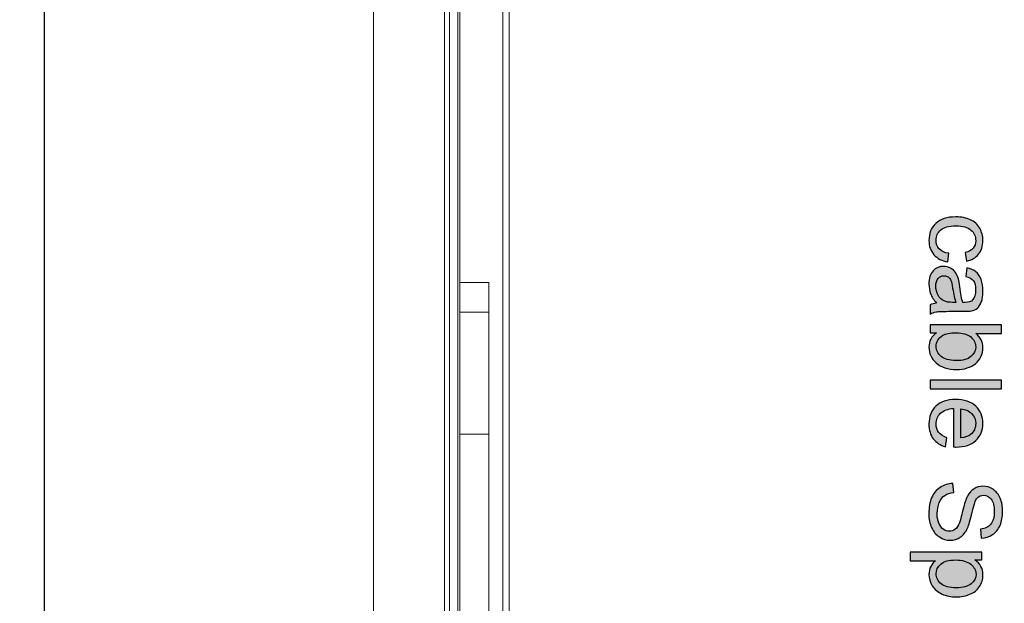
# Model space of a CAD drawing. Header units: millimetres. Extents: x -296 to 295, y -209 to 209.
# Tile 55 of 123: x -27 to 41, y 33 to 74. Entities that reach past the tile are written whole.
import ezdxf
from ezdxf.lldxf.tags import DXFTag

# ---------------------------------------------------------------- set-up
doc = ezdxf.new("R2010")
doc.units = ezdxf.units.MM
doc.header["$MEASUREMENT"] = 0
doc.layers.add('layer 1', color=7, linetype='Continuous')
tags = doc.linetypes.add('New Line1', pattern=[1.5, 1, -0.5]).pattern_tags.tags
tags[6:7] = [DXFTag(74, 4), DXFTag(75, 0), DXFTag(340, '0'), DXFTag(46, 1.0), DXFTag(50, 0.0), DXFTag(44, 0.0), DXFTag(45, 0.0)]
tags[4:5] = [DXFTag(74, 4), DXFTag(75, 0), DXFTag(340, '0'), DXFTag(46, 1.0), DXFTag(50, 0.0), DXFTag(44, 0.0), DXFTag(45, 0.0)]

msp = doc.modelspace()

# ---------------------------------------------------------------- hatches: boundary and pattern name
at = {"layer": 'layer 1'}
h = msp.add_hatch(color=18, dxfattribs=at)
edge = h.paths.add_edge_path()
edge.add_spline(control_points=[(37.458, 57.2568), (37.458, 57.2568), (37.3747, 56.6596), (37.3747, 56.6596), (36.9638, 56.7256), (36.6432, 56.8922), (36.4106, 57.1619), (36.178, 57.4316), (36.0622, 57.7638), (36.0622, 58.1561), (36.0622, 58.648), (36.2231, 59.0438), (36.5448, 59.3425), (36.8666, 59.6422), (37.3272, 59.7915), (37.9268, 59.7915), (38.3157, 59.7915), (38.6548, 59.7267), (38.9465, 59.5982), (39.237, 59.4698), (39.4557, 59.2742), (39.6004, 59.0103), (39.7462, 58.7475), (39.8191, 58.4617), (39.8191, 58.1515), (39.8191, 57.7614), (39.7208, 57.4408), (39.5228, 57.1932), (39.3249, 56.9443), (39.0437, 56.7846), (38.6803, 56.7152), (38.6803, 56.7152), (38.59, 57.3054), (38.59, 57.3054), (38.8319, 57.3621), (39.0136, 57.4617), (39.1363, 57.6064), (39.2578, 57.7499), (39.3191, 57.9235), (39.3191, 58.1272), (39.3191, 58.4351), (39.2092, 58.685), (38.9893, 58.8783), (38.7682, 59.0705), (38.421, 59.1665), (37.9441, 59.1665), (37.4604, 59.1665), (37.1097, 59.0739), (36.8909, 58.8888), (36.6722, 58.7024), (36.5622, 58.4605), (36.5622, 58.1631), (36.5622, 57.9223), (36.6351, 57.7221), (36.7821, 57.5624), (36.9279, 57.4015), (37.1536, 57.2996), (37.458, 57.2568)], knot_values=[0, 0, 0, 0, 0.0526316, 0.0526316, 0.0526316, 0.1052632, 0.1052632, 0.1052632, 0.1578947, 0.1578947, 0.1578947, 0.2105263, 0.2105263, 0.2105263, 0.2631579, 0.2631579, 0.2631579, 0.3157895, 0.3157895, 0.3157895, 0.3684211, 0.3684211, 0.3684211, 0.4210526, 0.4210526, 0.4210526, 0.4736842, 0.4736842, 0.4736842, 0.5263158, 0.5263158, 0.5263158, 0.5789474, 0.5789474, 0.5789474, 0.6315789, 0.6315789, 0.6315789, 0.6842105, 0.6842105, 0.6842105, 0.7368421, 0.7368421, 0.7368421, 0.7894737, 0.7894737, 0.7894737, 0.8421053, 0.8421053, 0.8421053, 0.8947368, 0.8947368, 0.8947368, 0.9473684, 0.9473684, 0.9473684, 1, 1, 1, 1], degree=3, periodic=1)
h = msp.add_hatch(color=18, dxfattribs=at)
edge = h.paths.add_edge_path()
edge.add_spline(control_points=[(36.59, 53.7846), (36.3967, 54.0115), (36.2613, 54.2302), (36.1814, 54.4397), (36.1016, 54.6492), (36.0622, 54.8737), (36.0622, 55.1145), (36.0622, 55.5103), (36.1583, 55.8147), (36.3516, 56.0277), (36.5437, 56.2406), (36.7902, 56.3471), (37.09, 56.3471), (37.2659, 56.3471), (37.4268, 56.3066), (37.5726, 56.2267), (37.7185, 56.1457), (37.8342, 56.0404), (37.9222, 55.9108), (38.0101, 55.78), (38.0772, 55.6341), (38.1224, 55.4709), (38.1536, 55.3506), (38.1837, 55.1689), (38.2138, 54.927), (38.2717, 54.4339), (38.3423, 54.0693), (38.4233, 53.8367), (38.5066, 53.8344), (38.5599, 53.8332), (38.5819, 53.8332), (38.8296, 53.8332), (39.0043, 53.8911), (39.1062, 54.0068), (39.2439, 54.1631), (39.3122, 54.3957), (39.3122, 54.7036), (39.3122, 54.9918), (39.2613, 55.2047), (39.1606, 55.3413), (39.0599, 55.4791), (38.8816, 55.5797), (38.6247, 55.6457), (38.6247, 55.6457), (38.708, 56.2429), (38.708, 56.2429), (38.9638, 56.1885), (39.171, 56.0994), (39.3284, 55.9744), (39.4858, 55.8494), (39.6062, 55.6689), (39.6918, 55.4328), (39.7763, 55.1978), (39.8191, 54.9235), (39.8191, 54.6133), (39.8191, 54.3054), (39.7833, 54.0543), (39.7103, 53.861), (39.6374, 53.6689), (39.5471, 53.5265), (39.4372, 53.4362), (39.3272, 53.346), (39.1883, 53.2823), (39.0205, 53.2453), (38.9164, 53.2256), (38.7289, 53.2152), (38.4592, 53.2152), (38.4592, 53.2152), (37.649, 53.2152), (37.649, 53.2152), (37.083, 53.2152), (36.7254, 53.2024), (36.5738, 53.177), (36.4222, 53.1527), (36.2775, 53.1018), (36.1386, 53.0277), (36.1386, 53.0277), (36.1386, 53.6666), (36.1386, 53.6666), (36.2671, 53.7279), (36.4175, 53.7673), (36.59, 53.7846)], knot_values=[0, 0, 0, 0, 0.037037, 0.037037, 0.037037, 0.0740741, 0.0740741, 0.0740741, 0.1111111, 0.1111111, 0.1111111, 0.1481481, 0.1481481, 0.1481481, 0.1851852, 0.1851852, 0.1851852, 0.2222222, 0.2222222, 0.2222222, 0.2592593, 0.2592593, 0.2592593, 0.2962963, 0.2962963, 0.2962963, 0.3333333, 0.3333333, 0.3333333, 0.3703704, 0.3703704, 0.3703704, 0.4074074, 0.4074074, 0.4074074, 0.4444444, 0.4444444, 0.4444444, 0.4814815, 0.4814815, 0.4814815, 0.5185185, 0.5185185, 0.5185185, 0.5555556, 0.5555556, 0.5555556, 0.5925926, 0.5925926, 0.5925926, 0.6296296, 0.6296296, 0.6296296, 0.6666667, 0.6666667, 0.6666667, 0.7037037, 0.7037037, 0.7037037, 0.7407407, 0.7407407, 0.7407407, 0.7777778, 0.7777778, 0.7777778, 0.8148148, 0.8148148, 0.8148148, 0.8518519, 0.8518519, 0.8518519, 0.8888889, 0.8888889, 0.8888889, 0.9259259, 0.9259259, 0.9259259, 0.962963, 0.962963, 0.962963, 1, 1, 1, 1], degree=3, periodic=1)
h = msp.add_hatch(color=18, dxfattribs=at)
edge = h.paths.add_edge_path()
edge.add_spline(control_points=[(37.9441, 53.8332), (37.8539, 54.0554), (37.7775, 54.3888), (37.715, 54.8332), (37.6791, 55.0855), (37.6386, 55.2638), (37.5935, 55.3679), (37.5483, 55.4721), (37.4823, 55.552), (37.3967, 55.6087), (37.3099, 55.6654), (37.2138, 55.6943), (37.1073, 55.6943), (36.9465, 55.6943), (36.811, 55.633), (36.7034, 55.5091), (36.5958, 55.3853), (36.5414, 55.2047), (36.5414, 54.9675), (36.5414, 54.7325), (36.5923, 54.523), (36.6953, 54.339), (36.7972, 54.1561), (36.9372, 54.0207), (37.1143, 53.9351), (37.252, 53.8691), (37.4546, 53.8367), (37.7219, 53.8367), (37.7219, 53.8367), (37.9441, 53.8332), (37.9441, 53.8332)], knot_values=[0, 0, 0, 0, 0.1, 0.1, 0.1, 0.2, 0.2, 0.2, 0.3, 0.3, 0.3, 0.4, 0.4, 0.4, 0.5, 0.5, 0.5, 0.6, 0.6, 0.6, 0.7, 0.7, 0.7, 0.8, 0.8, 0.8, 0.9, 0.9, 0.9, 1, 1, 1, 1], degree=3, periodic=1)
h = msp.add_hatch(color=18, dxfattribs=at)
edge = h.paths.add_edge_path()
edge.add_spline(control_points=[(36.1386, 51.7141), (36.1386, 51.7141), (36.1386, 52.2835), (36.1386, 52.2835), (36.1386, 52.2835), (41.1108, 52.2835), (41.1108, 52.2835), (41.1108, 52.2835), (41.1108, 51.6724), (41.1108, 51.6724), (41.1108, 51.6724), (39.3365, 51.6724), (39.3365, 51.6724), (39.6583, 51.4143), (39.8191, 51.0856), (39.8191, 50.6851), (39.8191, 50.4641), (39.7752, 50.2534), (39.686, 50.0555), (39.5969, 49.8576), (39.4708, 49.6956), (39.3099, 49.5671), (39.1478, 49.4398), (38.9534, 49.3391), (38.7254, 49.2673), (38.4985, 49.1944), (38.2543, 49.1585), (37.9951, 49.1585), (37.3793, 49.1585), (36.9025, 49.3113), (36.5668, 49.6157), (36.23, 49.9213), (36.0622, 50.287), (36.0622, 50.7141), (36.0622, 51.1388), (36.2393, 51.4722), (36.5923, 51.7141), (36.5923, 51.7141), (36.1386, 51.7141), (36.1386, 51.7141)], knot_values=[0, 0, 0, 0, 0.0769231, 0.0769231, 0.0769231, 0.1538462, 0.1538462, 0.1538462, 0.2307692, 0.2307692, 0.2307692, 0.3076923, 0.3076923, 0.3076923, 0.3846154, 0.3846154, 0.3846154, 0.4615385, 0.4615385, 0.4615385, 0.5384615, 0.5384615, 0.5384615, 0.6153846, 0.6153846, 0.6153846, 0.6923077, 0.6923077, 0.6923077, 0.7692308, 0.7692308, 0.7692308, 0.8461538, 0.8461538, 0.8461538, 0.9230769, 0.9230769, 0.9230769, 1, 1, 1, 1], degree=3, periodic=1)
h = msp.add_hatch(color=18, dxfattribs=at)
edge = h.paths.add_edge_path()
edge.add_spline(control_points=[(37.9673, 51.721), (37.5367, 51.721), (37.2254, 51.662), (37.0333, 51.5451), (36.7196, 51.353), (36.5622, 51.0937), (36.5622, 50.7662), (36.5622, 50.4988), (36.6779, 50.2685), (36.9094, 50.0752), (37.1409, 49.8808), (37.4858, 49.7835), (37.9441, 49.7835), (38.414, 49.7835), (38.7601, 49.8761), (38.9835, 50.0625), (39.2069, 50.2488), (39.3191, 50.4745), (39.3191, 50.7384), (39.3191, 51.0057), (39.2034, 51.2361), (38.9719, 51.4294), (38.7404, 51.6238), (38.4059, 51.721), (37.9673, 51.721)], knot_values=[0, 0, 0, 0, 0.125, 0.125, 0.125, 0.25, 0.25, 0.25, 0.375, 0.375, 0.375, 0.5, 0.5, 0.5, 0.625, 0.625, 0.625, 0.75, 0.75, 0.75, 0.875, 0.875, 0.875, 1, 1, 1, 1], degree=3, periodic=1)
h = msp.add_hatch(color=18, dxfattribs=at)
edge = h.paths.add_edge_path()
edge.add_spline(control_points=[(36.1386, 48.4283), (36.1386, 48.4283), (41.1108, 48.4283), (41.1108, 48.4283), (41.1108, 48.4283), (41.1108, 47.8172), (41.1108, 47.8172), (41.1108, 47.8172), (36.1386, 47.8172), (36.1386, 47.8172), (36.1386, 47.8172), (36.1386, 48.4283), (36.1386, 48.4283)], knot_values=[0, 0, 0, 0, 0.25, 0.25, 0.25, 0.5, 0.5, 0.5, 0.75, 0.75, 0.75, 1, 1, 1, 1], degree=3, periodic=1)
h = msp.add_hatch(color=18, dxfattribs=at)
edge = h.paths.add_edge_path()
edge.add_spline(control_points=[(37.3053, 44.4133), (37.3053, 44.4133), (37.2219, 43.7813), (37.2219, 43.7813), (36.855, 43.8797), (36.5692, 44.0637), (36.3666, 44.3322), (36.1641, 44.6008), (36.0622, 44.9433), (36.0622, 45.3612), (36.0622, 45.8866), (36.2242, 46.3033), (36.5483, 46.6112), (36.8712, 46.919), (37.3261, 47.073), (37.9106, 47.073), (38.5147, 47.073), (38.9846, 46.9179), (39.318, 46.6065), (39.6525, 46.2952), (39.8191, 45.8913), (39.8191, 45.3947), (39.8191, 44.9144), (39.6559, 44.522), (39.3284, 44.2177), (39.0009, 43.9133), (38.5402, 43.7605), (37.9465, 43.7605), (37.9106, 43.7605), (37.8562, 43.7616), (37.7844, 43.764), (37.7844, 43.764), (37.7844, 46.448), (37.7844, 46.448), (37.3897, 46.4248), (37.0865, 46.3137), (36.877, 46.1123), (36.6675, 45.9121), (36.5622, 45.6609), (36.5622, 45.3612), (36.5622, 45.1378), (36.6212, 44.9468), (36.7393, 44.7894), (36.8573, 44.6308), (37.046, 44.5058), (37.3053, 44.4133)], knot_values=[0, 0, 0, 0, 0.0666667, 0.0666667, 0.0666667, 0.1333333, 0.1333333, 0.1333333, 0.2, 0.2, 0.2, 0.2666667, 0.2666667, 0.2666667, 0.3333333, 0.3333333, 0.3333333, 0.4, 0.4, 0.4, 0.4666667, 0.4666667, 0.4666667, 0.5333333, 0.5333333, 0.5333333, 0.6, 0.6, 0.6, 0.6666667, 0.6666667, 0.6666667, 0.7333333, 0.7333333, 0.7333333, 0.8, 0.8, 0.8, 0.8666667, 0.8666667, 0.8666667, 0.9333333, 0.9333333, 0.9333333, 1, 1, 1, 1], degree=3, periodic=1)
h = msp.add_hatch(color=18, dxfattribs=at)
edge = h.paths.add_edge_path()
edge.add_spline(control_points=[(38.2844, 46.4132), (38.2844, 46.4132), (38.2844, 44.4063), (38.2844, 44.4063), (38.5877, 44.4329), (38.8145, 44.5105), (38.9661, 44.6366), (39.2011, 44.8299), (39.3191, 45.0822), (39.3191, 45.3913), (39.3191, 45.6713), (39.2254, 45.9063), (39.0379, 46.0973), (38.8504, 46.2871), (38.5992, 46.3924), (38.2844, 46.4132)], knot_values=[0, 0, 0, 0, 0.2, 0.2, 0.2, 0.4, 0.4, 0.4, 0.6, 0.6, 0.6, 0.8, 0.8, 0.8, 1, 1, 1, 1], degree=3, periodic=1)
h = msp.add_hatch(color=18, dxfattribs=at)
edge = h.paths.add_edge_path()
edge.add_spline(control_points=[(37.7358, 41.2189), (37.7358, 41.2189), (37.7914, 40.6008), (37.7914, 40.6008), (37.5414, 40.5719), (37.3365, 40.5036), (37.1756, 40.3959), (37.0159, 40.2883), (36.8863, 40.1216), (36.7867, 39.8959), (36.6884, 39.6703), (36.6386, 39.4156), (36.6386, 39.1332), (36.6386, 38.8821), (36.6756, 38.661), (36.7509, 38.4689), (36.8261, 38.2767), (36.9291, 38.1344), (37.0599, 38.0406), (37.1907, 37.9469), (37.333, 37.8994), (37.4858, 37.8994), (37.6409, 37.8994), (37.7763, 37.9446), (37.8932, 38.0349), (38.009, 38.1251), (38.1062, 38.2744), (38.186, 38.4828), (38.237, 38.6159), (38.318, 38.911), (38.4279, 39.3682), (38.5379, 39.8253), (38.6409, 40.1448), (38.7381, 40.3277), (38.8631, 40.5649), (39.0182, 40.7409), (39.2022, 40.8566), (39.3863, 40.9735), (39.5934, 41.0314), (39.8214, 41.0314), (40.0738, 41.0314), (40.3087, 40.9596), (40.5263, 40.8172), (40.7451, 40.6749), (40.9106, 40.4677), (41.024, 40.1934), (41.1374, 39.9203), (41.1941, 39.6159), (41.1941, 39.2814), (41.1941, 38.9133), (41.1351, 38.5881), (41.0159, 38.3068), (40.8978, 38.0256), (40.7231, 37.8092), (40.4916, 37.6575), (40.2613, 37.5059), (39.9997, 37.4249), (39.708, 37.4133), (39.708, 37.4133), (39.6594, 38.0453), (39.6594, 38.0453), (39.9731, 38.0788), (40.2103, 38.1934), (40.3701, 38.389), (40.5309, 38.5846), (40.6108, 38.874), (40.6108, 39.2559), (40.6108, 39.6541), (40.5379, 39.9446), (40.392, 40.1263), (40.2462, 40.308), (40.0703, 40.3994), (39.8643, 40.3994), (39.686, 40.3994), (39.539, 40.3346), (39.4233, 40.2061), (39.3087, 40.0788), (39.1895, 39.749), (39.0691, 39.2142), (38.9476, 38.6795), (38.8423, 38.3126), (38.752, 38.1136), (38.6189, 37.8254), (38.4511, 37.6112), (38.2462, 37.4735), (38.0425, 37.3358), (37.8076, 37.2675), (37.5414, 37.2675), (37.2763, 37.2675), (37.0286, 37.3427), (36.7948, 37.4943), (36.5611, 37.646), (36.3793, 37.8624), (36.2497, 38.146), (36.1201, 38.4295), (36.0553, 38.7478), (36.0553, 39.1031), (36.0553, 39.5522), (36.1212, 39.9284), (36.252, 40.2316), (36.3828, 40.536), (36.5796, 40.7733), (36.8435, 40.9457), (37.1062, 41.1193), (37.4036, 41.2096), (37.7358, 41.2189)], knot_values=[0, 0, 0, 0, 0.0285714, 0.0285714, 0.0285714, 0.0571429, 0.0571429, 0.0571429, 0.0857143, 0.0857143, 0.0857143, 0.1142857, 0.1142857, 0.1142857, 0.1428571, 0.1428571, 0.1428571, 0.1714286, 0.1714286, 0.1714286, 0.2, 0.2, 0.2, 0.2285714, 0.2285714, 0.2285714, 0.2571429, 0.2571429, 0.2571429, 0.2857143, 0.2857143, 0.2857143, 0.3142857, 0.3142857, 0.3142857, 0.3428571, 0.3428571, 0.3428571, 0.3714286, 0.3714286, 0.3714286, 0.4, 0.4, 0.4, 0.4285714, 0.4285714, 0.4285714, 0.4571429, 0.4571429, 0.4571429, 0.4857143, 0.4857143, 0.4857143, 0.5142857, 0.5142857, 0.5142857, 0.5428571, 0.5428571, 0.5428571, 0.5714286, 0.5714286, 0.5714286, 0.6, 0.6, 0.6, 0.6285714, 0.6285714, 0.6285714, 0.6571429, 0.6571429, 0.6571429, 0.6857143, 0.6857143, 0.6857143, 0.7142857, 0.7142857, 0.7142857, 0.7428571, 0.7428571, 0.7428571, 0.7714286, 0.7714286, 0.7714286, 0.8, 0.8, 0.8, 0.8285714, 0.8285714, 0.8285714, 0.8571429, 0.8571429, 0.8571429, 0.8857143, 0.8857143, 0.8857143, 0.9142857, 0.9142857, 0.9142857, 0.9428571, 0.9428571, 0.9428571, 0.9714286, 0.9714286, 0.9714286, 1, 1, 1, 1], degree=3, periodic=1)
h = msp.add_hatch(color=18, dxfattribs=at)
edge = h.paths.add_edge_path()
edge.add_spline(control_points=[(34.7567, 36.4481), (34.7567, 36.4481), (39.7427, 36.4481), (39.7427, 36.4481), (39.7427, 36.4481), (39.7427, 35.8925), (39.7427, 35.8925), (39.7427, 35.8925), (39.2694, 35.8925), (39.2694, 35.8925), (39.4522, 35.7617), (39.59, 35.6136), (39.6814, 35.4481), (39.7728, 35.2837), (39.8191, 35.0835), (39.8191, 34.8485), (39.8191, 34.5407), (39.7404, 34.2698), (39.5819, 34.0349), (39.4245, 33.7999), (39.2011, 33.6229), (38.914, 33.5025), (38.6259, 33.3833), (38.311, 33.3231), (37.9673, 33.3231), (37.6004, 33.3231), (37.2694, 33.3891), (36.9742, 33.521), (36.6803, 33.6529), (36.4546, 33.8451), (36.2972, 34.0974), (36.1409, 34.3485), (36.0622, 34.6136), (36.0622, 34.8914), (36.0622, 35.0951), (36.105, 35.2779), (36.1907, 35.4388), (36.2763, 35.6009), (36.384, 35.7328), (36.5148, 35.837), (36.5148, 35.837), (34.7567, 35.837), (34.7567, 35.837), (34.7567, 35.837), (34.7567, 36.4481), (34.7567, 36.4481)], knot_values=[0, 0, 0, 0, 0.0666667, 0.0666667, 0.0666667, 0.1333333, 0.1333333, 0.1333333, 0.2, 0.2, 0.2, 0.2666667, 0.2666667, 0.2666667, 0.3333333, 0.3333333, 0.3333333, 0.4, 0.4, 0.4, 0.4666667, 0.4666667, 0.4666667, 0.5333333, 0.5333333, 0.5333333, 0.6, 0.6, 0.6, 0.6666667, 0.6666667, 0.6666667, 0.7333333, 0.7333333, 0.7333333, 0.8, 0.8, 0.8, 0.8666667, 0.8666667, 0.8666667, 0.9333333, 0.9333333, 0.9333333, 1, 1, 1, 1], degree=3, periodic=1)
h = msp.add_hatch(color=18, dxfattribs=at)
edge = h.paths.add_edge_path()
edge.add_spline(control_points=[(37.9187, 35.8925), (37.4569, 35.8925), (37.1154, 35.7988), (36.8944, 35.6124), (36.6733, 35.4249), (36.5622, 35.1981), (36.5622, 34.9319), (36.5622, 34.661), (36.6768, 34.4296), (36.906, 34.2374), (37.1351, 34.0441), (37.4893, 33.9481), (37.9696, 33.9481), (38.4279, 33.9481), (38.7705, 34.0418), (38.9985, 34.2305), (39.2265, 34.4191), (39.34, 34.6437), (39.34, 34.9053), (39.34, 35.1645), (39.2184, 35.3937), (38.9765, 35.5928), (38.7335, 35.793), (38.3816, 35.8925), (37.9187, 35.8925)], knot_values=[0, 0, 0, 0, 0.125, 0.125, 0.125, 0.25, 0.25, 0.25, 0.375, 0.375, 0.375, 0.5, 0.5, 0.5, 0.625, 0.625, 0.625, 0.75, 0.75, 0.75, 0.875, 0.875, 0.875, 1, 1, 1, 1], degree=3, periodic=1)

# ---------------------------------------------------------------- linework, layer by layer
at = {"layer": 'layer 1', "color": 1, "lineweight": 0}
msp.add_open_spline([(295.3283, 209.2747), (295.3283, 209.2747), (295.3283, -208.9236), (295.3283, -208.9236), (295.3283, -208.9236), (-296.1944, -208.9236), (-296.1944, -208.9236), (-296.1944, -208.9236), (-296.1944, 209.2747), (-296.1944, 209.2747), (-296.1944, 209.2747), (295.3283, 209.2747), (295.3283, 209.2747)], degree=3, knots=[0, 0, 0, 0, 0.25, 0.25, 0.25, 0.5, 0.5, 0.5, 0.75, 0.75, 0.75, 1, 1, 1, 1], dxfattribs=at)
at = {"layer": 'layer 1', "color": 5, "lineweight": 0}
msp.add_open_spline([(-281.2487, 194.7284), (-281.2487, 194.7284), (-281.2487, -197.0649), (-281.2487, -197.0649), (-281.2487, -197.0649), (283.3586, -197.0649), (283.3586, -197.0649)], degree=3, knots=[0, 0, 0, 0, 0.5, 0.5, 0.5, 1, 1, 1, 1], dxfattribs=at)
at = {"layer": 'layer 1', "lineweight": 9}
for points in [[(-25.5518, -0.4108), (-25.5518, -0.4108), (-25.5518, 159.2605), (-25.5518, 159.2605)], [(-25.5166, 158.8605), (-25.5166, 158.8605), (-25.5166, -0.0108), (-25.5166, -0.0108)], [(-2.6018, -0.5108), (-2.6018, -0.5108), (-2.6018, 152.7892), (-2.6018, 152.7892)], [(2.3332, 122.1863), (2.3332, 122.1863), (2.3332, 0.1287), (2.3332, 0.1287)], [(2.6737, 0.1287), (2.6737, 0.1287), (2.6737, 122.1734), (2.6737, 122.1734)], [(3.2517, 122.1734), (3.2517, 122.1734), (3.2517, 0.1793), (3.2517, 0.1793)], [(3.3982, 0.1793), (3.3982, 0.1793), (3.3982, 122.1635), (3.3982, 122.1635)], [(3.3982, 55.2142), (3.3982, 55.2142), (5.4232, 55.2142), (5.4232, 55.2142)], [(5.4232, 7.7142), (5.4232, 7.7142), (5.4232, 55.2142), (5.4232, 55.2142)], [(3.3982, 53.1642), (3.3982, 53.1642), (5.4232, 53.1642), (5.4232, 53.1642)], [(5.4232, 44.6642), (5.4232, 44.6642), (3.3982, 44.6642), (3.3982, 44.6642)]]:
    msp.add_open_spline(points, degree=3, dxfattribs=at)
at = {"layer": 'layer 1', "color": 250, "linetype": 'New Line1', "lineweight": 18}
msp.add_open_spline([(6.8307, 159.0101), (6.8307, 159.0101), (76.3769, 159.0101), (76.3769, 159.0101), (76.3769, 159.0101), (76.3769, 0.0576), (76.3769, 0.0576), (76.3769, 0.0576), (6.8307, 0.0576), (6.8307, 0.0576), (6.8307, 0.0576), (6.8307, 159.0101), (6.8307, 159.0101)], degree=3, knots=[0, 0, 0, 0, 0.25, 0.25, 0.25, 0.5, 0.5, 0.5, 0.75, 0.75, 0.75, 1, 1, 1, 1], dxfattribs=at)
at = {"layer": 'layer 1', "lineweight": 0}
msp.add_open_spline([(6.3982, 122.9249), (6.3982, 122.9249), (6.3982, -40.0184), (6.3982, -40.0184)], degree=3, dxfattribs=at)
at = {"layer": 'layer 1'}
for points, knots in [([(37.458, 57.2568), (37.458, 57.2568), (37.3747, 56.6596), (37.3747, 56.6596), (36.9638, 56.7256), (36.6432, 56.8922), (36.4106, 57.1619), (36.178, 57.4316), (36.0622, 57.7638), (36.0622, 58.1561), (36.0622, 58.648), (36.2231, 59.0438), (36.5448, 59.3425), (36.8666, 59.6422), (37.3272, 59.7915), (37.9268, 59.7915), (38.3157, 59.7915), (38.6548, 59.7267), (38.9465, 59.5982), (39.237, 59.4698), (39.4557, 59.2742), (39.6004, 59.0103), (39.7462, 58.7475), (39.8191, 58.4617), (39.8191, 58.1515), (39.8191, 57.7614), (39.7208, 57.4408), (39.5228, 57.1932), (39.3249, 56.9443), (39.0437, 56.7846), (38.6803, 56.7152), (38.6803, 56.7152), (38.59, 57.3054), (38.59, 57.3054), (38.8319, 57.3621), (39.0136, 57.4617), (39.1363, 57.6064), (39.2578, 57.7499), (39.3191, 57.9235), (39.3191, 58.1272), (39.3191, 58.4351), (39.2092, 58.685), (38.9893, 58.8783), (38.7682, 59.0705), (38.421, 59.1665), (37.9441, 59.1665), (37.4604, 59.1665), (37.1097, 59.0739), (36.8909, 58.8888), (36.6722, 58.7024), (36.5622, 58.4605), (36.5622, 58.1631), (36.5622, 57.9223), (36.6351, 57.7221), (36.7821, 57.5624), (36.9279, 57.4015), (37.1536, 57.2996), (37.458, 57.2568)], [0, 0, 0, 0, 0.0526316, 0.0526316, 0.0526316, 0.1052632, 0.1052632, 0.1052632, 0.1578947, 0.1578947, 0.1578947, 0.2105263, 0.2105263, 0.2105263, 0.2631579, 0.2631579, 0.2631579, 0.3157895, 0.3157895, 0.3157895, 0.3684211, 0.3684211, 0.3684211, 0.4210526, 0.4210526, 0.4210526, 0.4736842, 0.4736842, 0.4736842, 0.5263158, 0.5263158, 0.5263158, 0.5789474, 0.5789474, 0.5789474, 0.6315789, 0.6315789, 0.6315789, 0.6842105, 0.6842105, 0.6842105, 0.7368421, 0.7368421, 0.7368421, 0.7894737, 0.7894737, 0.7894737, 0.8421053, 0.8421053, 0.8421053, 0.8947368, 0.8947368, 0.8947368, 0.9473684, 0.9473684, 0.9473684, 1, 1, 1, 1]), ([(36.59, 53.7846), (36.3967, 54.0115), (36.2613, 54.2302), (36.1814, 54.4397), (36.1016, 54.6492), (36.0622, 54.8737), (36.0622, 55.1145), (36.0622, 55.5103), (36.1583, 55.8147), (36.3516, 56.0277), (36.5437, 56.2406), (36.7902, 56.3471), (37.09, 56.3471), (37.2659, 56.3471), (37.4268, 56.3066), (37.5726, 56.2267), (37.7185, 56.1457), (37.8342, 56.0404), (37.9222, 55.9108), (38.0101, 55.78), (38.0772, 55.6341), (38.1224, 55.4709), (38.1536, 55.3506), (38.1837, 55.1689), (38.2138, 54.927), (38.2717, 54.4339), (38.3423, 54.0693), (38.4233, 53.8367), (38.5066, 53.8344), (38.5599, 53.8332), (38.5819, 53.8332), (38.8296, 53.8332), (39.0043, 53.8911), (39.1062, 54.0068), (39.2439, 54.1631), (39.3122, 54.3957), (39.3122, 54.7036), (39.3122, 54.9918), (39.2613, 55.2047), (39.1606, 55.3413), (39.0599, 55.4791), (38.8816, 55.5797), (38.6247, 55.6457), (38.6247, 55.6457), (38.708, 56.2429), (38.708, 56.2429), (38.9638, 56.1885), (39.171, 56.0994), (39.3284, 55.9744), (39.4858, 55.8494), (39.6062, 55.6689), (39.6918, 55.4328), (39.7763, 55.1978), (39.8191, 54.9235), (39.8191, 54.6133), (39.8191, 54.3054), (39.7833, 54.0543), (39.7103, 53.861), (39.6374, 53.6689), (39.5471, 53.5265), (39.4372, 53.4362), (39.3272, 53.346), (39.1883, 53.2823), (39.0205, 53.2453), (38.9164, 53.2256), (38.7289, 53.2152), (38.4592, 53.2152), (38.4592, 53.2152), (37.649, 53.2152), (37.649, 53.2152), (37.083, 53.2152), (36.7254, 53.2024), (36.5738, 53.177), (36.4222, 53.1527), (36.2775, 53.1018), (36.1386, 53.0277), (36.1386, 53.0277), (36.1386, 53.6666), (36.1386, 53.6666), (36.2671, 53.7279), (36.4175, 53.7673), (36.59, 53.7846)], [0, 0, 0, 0, 0.037037, 0.037037, 0.037037, 0.0740741, 0.0740741, 0.0740741, 0.1111111, 0.1111111, 0.1111111, 0.1481481, 0.1481481, 0.1481481, 0.1851852, 0.1851852, 0.1851852, 0.2222222, 0.2222222, 0.2222222, 0.2592593, 0.2592593, 0.2592593, 0.2962963, 0.2962963, 0.2962963, 0.3333333, 0.3333333, 0.3333333, 0.3703704, 0.3703704, 0.3703704, 0.4074074, 0.4074074, 0.4074074, 0.4444444, 0.4444444, 0.4444444, 0.4814815, 0.4814815, 0.4814815, 0.5185185, 0.5185185, 0.5185185, 0.5555556, 0.5555556, 0.5555556, 0.5925926, 0.5925926, 0.5925926, 0.6296296, 0.6296296, 0.6296296, 0.6666667, 0.6666667, 0.6666667, 0.7037037, 0.7037037, 0.7037037, 0.7407407, 0.7407407, 0.7407407, 0.7777778, 0.7777778, 0.7777778, 0.8148148, 0.8148148, 0.8148148, 0.8518519, 0.8518519, 0.8518519, 0.8888889, 0.8888889, 0.8888889, 0.9259259, 0.9259259, 0.9259259, 0.962963, 0.962963, 0.962963, 1, 1, 1, 1]), ([(37.9441, 53.8332), (37.8539, 54.0554), (37.7775, 54.3888), (37.715, 54.8332), (37.6791, 55.0855), (37.6386, 55.2638), (37.5935, 55.3679), (37.5483, 55.4721), (37.4823, 55.552), (37.3967, 55.6087), (37.3099, 55.6654), (37.2138, 55.6943), (37.1073, 55.6943), (36.9465, 55.6943), (36.811, 55.633), (36.7034, 55.5091), (36.5958, 55.3853), (36.5414, 55.2047), (36.5414, 54.9675), (36.5414, 54.7325), (36.5923, 54.523), (36.6953, 54.339), (36.7972, 54.1561), (36.9372, 54.0207), (37.1143, 53.9351), (37.252, 53.8691), (37.4546, 53.8367), (37.7219, 53.8367), (37.7219, 53.8367), (37.9441, 53.8332), (37.9441, 53.8332)], [0, 0, 0, 0, 0.1, 0.1, 0.1, 0.2, 0.2, 0.2, 0.3, 0.3, 0.3, 0.4, 0.4, 0.4, 0.5, 0.5, 0.5, 0.6, 0.6, 0.6, 0.7, 0.7, 0.7, 0.8, 0.8, 0.8, 0.9, 0.9, 0.9, 1, 1, 1, 1]), ([(36.1386, 51.7141), (36.1386, 51.7141), (36.1386, 52.2835), (36.1386, 52.2835), (36.1386, 52.2835), (41.1108, 52.2835), (41.1108, 52.2835), (41.1108, 52.2835), (41.1108, 51.6724), (41.1108, 51.6724), (41.1108, 51.6724), (39.3365, 51.6724), (39.3365, 51.6724), (39.6583, 51.4143), (39.8191, 51.0856), (39.8191, 50.6851), (39.8191, 50.4641), (39.7752, 50.2534), (39.686, 50.0555), (39.5969, 49.8576), (39.4708, 49.6956), (39.3099, 49.5671), (39.1478, 49.4398), (38.9534, 49.3391), (38.7254, 49.2673), (38.4985, 49.1944), (38.2543, 49.1585), (37.9951, 49.1585), (37.3793, 49.1585), (36.9025, 49.3113), (36.5668, 49.6157), (36.23, 49.9213), (36.0622, 50.287), (36.0622, 50.7141), (36.0622, 51.1388), (36.2393, 51.4722), (36.5923, 51.7141), (36.5923, 51.7141), (36.1386, 51.7141), (36.1386, 51.7141)], [0, 0, 0, 0, 0.0769231, 0.0769231, 0.0769231, 0.1538462, 0.1538462, 0.1538462, 0.2307692, 0.2307692, 0.2307692, 0.3076923, 0.3076923, 0.3076923, 0.3846154, 0.3846154, 0.3846154, 0.4615385, 0.4615385, 0.4615385, 0.5384615, 0.5384615, 0.5384615, 0.6153846, 0.6153846, 0.6153846, 0.6923077, 0.6923077, 0.6923077, 0.7692308, 0.7692308, 0.7692308, 0.8461538, 0.8461538, 0.8461538, 0.9230769, 0.9230769, 0.9230769, 1, 1, 1, 1]), ([(37.9673, 51.721), (37.5367, 51.721), (37.2254, 51.662), (37.0333, 51.5451), (36.7196, 51.353), (36.5622, 51.0937), (36.5622, 50.7662), (36.5622, 50.4988), (36.6779, 50.2685), (36.9094, 50.0752), (37.1409, 49.8808), (37.4858, 49.7835), (37.9441, 49.7835), (38.414, 49.7835), (38.7601, 49.8761), (38.9835, 50.0625), (39.2069, 50.2488), (39.3191, 50.4745), (39.3191, 50.7384), (39.3191, 51.0057), (39.2034, 51.2361), (38.9719, 51.4294), (38.7404, 51.6238), (38.4059, 51.721), (37.9673, 51.721)], [0, 0, 0, 0, 0.125, 0.125, 0.125, 0.25, 0.25, 0.25, 0.375, 0.375, 0.375, 0.5, 0.5, 0.5, 0.625, 0.625, 0.625, 0.75, 0.75, 0.75, 0.875, 0.875, 0.875, 1, 1, 1, 1]), ([(36.1386, 48.4283), (36.1386, 48.4283), (41.1108, 48.4283), (41.1108, 48.4283), (41.1108, 48.4283), (41.1108, 47.8172), (41.1108, 47.8172), (41.1108, 47.8172), (36.1386, 47.8172), (36.1386, 47.8172), (36.1386, 47.8172), (36.1386, 48.4283), (36.1386, 48.4283)], [0, 0, 0, 0, 0.25, 0.25, 0.25, 0.5, 0.5, 0.5, 0.75, 0.75, 0.75, 1, 1, 1, 1]), ([(37.3053, 44.4133), (37.3053, 44.4133), (37.2219, 43.7813), (37.2219, 43.7813), (36.855, 43.8797), (36.5692, 44.0637), (36.3666, 44.3322), (36.1641, 44.6008), (36.0622, 44.9433), (36.0622, 45.3612), (36.0622, 45.8866), (36.2242, 46.3033), (36.5483, 46.6112), (36.8712, 46.919), (37.3261, 47.073), (37.9106, 47.073), (38.5147, 47.073), (38.9846, 46.9179), (39.318, 46.6065), (39.6525, 46.2952), (39.8191, 45.8913), (39.8191, 45.3947), (39.8191, 44.9144), (39.6559, 44.522), (39.3284, 44.2177), (39.0009, 43.9133), (38.5402, 43.7605), (37.9465, 43.7605), (37.9106, 43.7605), (37.8562, 43.7616), (37.7844, 43.764), (37.7844, 43.764), (37.7844, 46.448), (37.7844, 46.448), (37.3897, 46.4248), (37.0865, 46.3137), (36.877, 46.1123), (36.6675, 45.9121), (36.5622, 45.6609), (36.5622, 45.3612), (36.5622, 45.1378), (36.6212, 44.9468), (36.7393, 44.7894), (36.8573, 44.6308), (37.046, 44.5058), (37.3053, 44.4133)], [0, 0, 0, 0, 0.0666667, 0.0666667, 0.0666667, 0.1333333, 0.1333333, 0.1333333, 0.2, 0.2, 0.2, 0.2666667, 0.2666667, 0.2666667, 0.3333333, 0.3333333, 0.3333333, 0.4, 0.4, 0.4, 0.4666667, 0.4666667, 0.4666667, 0.5333333, 0.5333333, 0.5333333, 0.6, 0.6, 0.6, 0.6666667, 0.6666667, 0.6666667, 0.7333333, 0.7333333, 0.7333333, 0.8, 0.8, 0.8, 0.8666667, 0.8666667, 0.8666667, 0.9333333, 0.9333333, 0.9333333, 1, 1, 1, 1]), ([(38.2844, 46.4132), (38.2844, 46.4132), (38.2844, 44.4063), (38.2844, 44.4063), (38.5877, 44.4329), (38.8145, 44.5105), (38.9661, 44.6366), (39.2011, 44.8299), (39.3191, 45.0822), (39.3191, 45.3913), (39.3191, 45.6713), (39.2254, 45.9063), (39.0379, 46.0973), (38.8504, 46.2871), (38.5992, 46.3924), (38.2844, 46.4132)], [0, 0, 0, 0, 0.2, 0.2, 0.2, 0.4, 0.4, 0.4, 0.6, 0.6, 0.6, 0.8, 0.8, 0.8, 1, 1, 1, 1]), ([(37.7358, 41.2189), (37.7358, 41.2189), (37.7914, 40.6008), (37.7914, 40.6008), (37.5414, 40.5719), (37.3365, 40.5036), (37.1756, 40.3959), (37.0159, 40.2883), (36.8863, 40.1216), (36.7867, 39.8959), (36.6884, 39.6703), (36.6386, 39.4156), (36.6386, 39.1332), (36.6386, 38.8821), (36.6756, 38.661), (36.7509, 38.4689), (36.8261, 38.2767), (36.9291, 38.1344), (37.0599, 38.0406), (37.1907, 37.9469), (37.333, 37.8994), (37.4858, 37.8994), (37.6409, 37.8994), (37.7763, 37.9446), (37.8932, 38.0349), (38.009, 38.1251), (38.1062, 38.2744), (38.186, 38.4828), (38.237, 38.6159), (38.318, 38.911), (38.4279, 39.3682), (38.5379, 39.8253), (38.6409, 40.1448), (38.7381, 40.3277), (38.8631, 40.5649), (39.0182, 40.7409), (39.2022, 40.8566), (39.3863, 40.9735), (39.5934, 41.0314), (39.8214, 41.0314), (40.0738, 41.0314), (40.3087, 40.9596), (40.5263, 40.8172), (40.7451, 40.6749), (40.9106, 40.4677), (41.024, 40.1934), (41.1374, 39.9203), (41.1941, 39.6159), (41.1941, 39.2814), (41.1941, 38.9133), (41.1351, 38.5881), (41.0159, 38.3068), (40.8978, 38.0256), (40.7231, 37.8092), (40.4916, 37.6575), (40.2613, 37.5059), (39.9997, 37.4249), (39.708, 37.4133), (39.708, 37.4133), (39.6594, 38.0453), (39.6594, 38.0453), (39.9731, 38.0788), (40.2103, 38.1934), (40.3701, 38.389), (40.5309, 38.5846), (40.6108, 38.874), (40.6108, 39.2559), (40.6108, 39.6541), (40.5379, 39.9446), (40.392, 40.1263), (40.2462, 40.308), (40.0703, 40.3994), (39.8643, 40.3994), (39.686, 40.3994), (39.539, 40.3346), (39.4233, 40.2061), (39.3087, 40.0788), (39.1895, 39.749), (39.0691, 39.2142), (38.9476, 38.6795), (38.8423, 38.3126), (38.752, 38.1136), (38.6189, 37.8254), (38.4511, 37.6112), (38.2462, 37.4735), (38.0425, 37.3358), (37.8076, 37.2675), (37.5414, 37.2675), (37.2763, 37.2675), (37.0286, 37.3427), (36.7948, 37.4943), (36.5611, 37.646), (36.3793, 37.8624), (36.2497, 38.146), (36.1201, 38.4295), (36.0553, 38.7478), (36.0553, 39.1031), (36.0553, 39.5522), (36.1212, 39.9284), (36.252, 40.2316), (36.3828, 40.536), (36.5796, 40.7733), (36.8435, 40.9457), (37.1062, 41.1193), (37.4036, 41.2096), (37.7358, 41.2189)], [0, 0, 0, 0, 0.0285714, 0.0285714, 0.0285714, 0.0571429, 0.0571429, 0.0571429, 0.0857143, 0.0857143, 0.0857143, 0.1142857, 0.1142857, 0.1142857, 0.1428571, 0.1428571, 0.1428571, 0.1714286, 0.1714286, 0.1714286, 0.2, 0.2, 0.2, 0.2285714, 0.2285714, 0.2285714, 0.2571429, 0.2571429, 0.2571429, 0.2857143, 0.2857143, 0.2857143, 0.3142857, 0.3142857, 0.3142857, 0.3428571, 0.3428571, 0.3428571, 0.3714286, 0.3714286, 0.3714286, 0.4, 0.4, 0.4, 0.4285714, 0.4285714, 0.4285714, 0.4571429, 0.4571429, 0.4571429, 0.4857143, 0.4857143, 0.4857143, 0.5142857, 0.5142857, 0.5142857, 0.5428571, 0.5428571, 0.5428571, 0.5714286, 0.5714286, 0.5714286, 0.6, 0.6, 0.6, 0.6285714, 0.6285714, 0.6285714, 0.6571429, 0.6571429, 0.6571429, 0.6857143, 0.6857143, 0.6857143, 0.7142857, 0.7142857, 0.7142857, 0.7428571, 0.7428571, 0.7428571, 0.7714286, 0.7714286, 0.7714286, 0.8, 0.8, 0.8, 0.8285714, 0.8285714, 0.8285714, 0.8571429, 0.8571429, 0.8571429, 0.8857143, 0.8857143, 0.8857143, 0.9142857, 0.9142857, 0.9142857, 0.9428571, 0.9428571, 0.9428571, 0.9714286, 0.9714286, 0.9714286, 1, 1, 1, 1]), ([(34.7567, 36.4481), (34.7567, 36.4481), (39.7427, 36.4481), (39.7427, 36.4481), (39.7427, 36.4481), (39.7427, 35.8925), (39.7427, 35.8925), (39.7427, 35.8925), (39.2694, 35.8925), (39.2694, 35.8925), (39.4522, 35.7617), (39.59, 35.6136), (39.6814, 35.4481), (39.7728, 35.2837), (39.8191, 35.0835), (39.8191, 34.8485), (39.8191, 34.5407), (39.7404, 34.2698), (39.5819, 34.0349), (39.4245, 33.7999), (39.2011, 33.6229), (38.914, 33.5025), (38.6259, 33.3833), (38.311, 33.3231), (37.9673, 33.3231), (37.6004, 33.3231), (37.2694, 33.3891), (36.9742, 33.521), (36.6803, 33.6529), (36.4546, 33.8451), (36.2972, 34.0974), (36.1409, 34.3485), (36.0622, 34.6136), (36.0622, 34.8914), (36.0622, 35.0951), (36.105, 35.2779), (36.1907, 35.4388), (36.2763, 35.6009), (36.384, 35.7328), (36.5148, 35.837), (36.5148, 35.837), (34.7567, 35.837), (34.7567, 35.837), (34.7567, 35.837), (34.7567, 36.4481), (34.7567, 36.4481)], [0, 0, 0, 0, 0.0666667, 0.0666667, 0.0666667, 0.1333333, 0.1333333, 0.1333333, 0.2, 0.2, 0.2, 0.2666667, 0.2666667, 0.2666667, 0.3333333, 0.3333333, 0.3333333, 0.4, 0.4, 0.4, 0.4666667, 0.4666667, 0.4666667, 0.5333333, 0.5333333, 0.5333333, 0.6, 0.6, 0.6, 0.6666667, 0.6666667, 0.6666667, 0.7333333, 0.7333333, 0.7333333, 0.8, 0.8, 0.8, 0.8666667, 0.8666667, 0.8666667, 0.9333333, 0.9333333, 0.9333333, 1, 1, 1, 1]), ([(37.9187, 35.8925), (37.4569, 35.8925), (37.1154, 35.7988), (36.8944, 35.6124), (36.6733, 35.4249), (36.5622, 35.1981), (36.5622, 34.9319), (36.5622, 34.661), (36.6768, 34.4296), (36.906, 34.2374), (37.1351, 34.0441), (37.4893, 33.9481), (37.9696, 33.9481), (38.4279, 33.9481), (38.7705, 34.0418), (38.9985, 34.2305), (39.2265, 34.4191), (39.34, 34.6437), (39.34, 34.9053), (39.34, 35.1645), (39.2184, 35.3937), (38.9765, 35.5928), (38.7335, 35.793), (38.3816, 35.8925), (37.9187, 35.8925)], [0, 0, 0, 0, 0.125, 0.125, 0.125, 0.25, 0.25, 0.25, 0.375, 0.375, 0.375, 0.5, 0.5, 0.5, 0.625, 0.625, 0.625, 0.75, 0.75, 0.75, 0.875, 0.875, 0.875, 1, 1, 1, 1])]:
    msp.add_open_spline(points, degree=3, knots=knots, dxfattribs=at)

doc.saveas('drawing.dxf')
